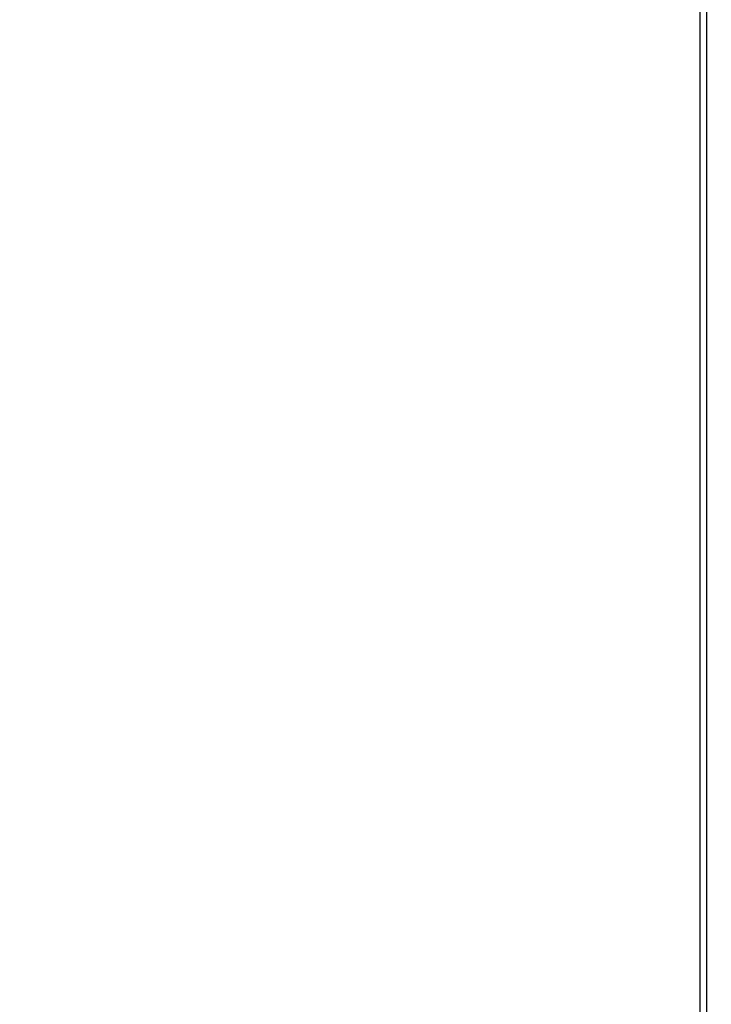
# Model space of a CAD drawing. Header units: inches. Extents: x 0.2 to 10.8, y 0.2 to 8.2.
# Tile 82 of 171: x 2.86 to 3.02, y 3.825 to 4.053. Entities that reach past the tile are written whole.
import ezdxf

# ---------------------------------------------------------------- set-up
doc = ezdxf.new("R2010")
doc.units = ezdxf.units.IN
doc.header["$MEASUREMENT"] = 0
doc.layers.add('DIMENSIONS', color=140, linetype='Continuous')
doc.layers.add('SLD-0', color=179, linetype='Continuous')
doc.styles.add('SLDTEXTSTYLE0', font='TXT', dxfattribs={"width": 0.7})
doc.dimstyles.new('SLDDIMSTYLE0', dxfattribs={"dimtxt": 0.084961, "dimasz": 0.13, "dimexe": 0, "dimexo": 0.0625, "dimgap": 0.02124, "dimtad": 0, "dimtih": 1, "dimtoh": 1, "dimlfac": 20, "dimrnd": 1e-09, "dimzin": 12, "dimdsep": 46, "dimtxsty": 'SLDTEXTSTYLE0', "dimsah": 1, "dimcen": 0.09, "dimadec": 0, "dimazin": 3, "dimtfac": 1, "dimtofl": 0, "dimtmove": 0, "dimatfit": 3, "dimfxl": 0, "dimfrac": 2, "dimtolj": 1, "dimtzin": 12, "dimarcsym": 0})

# ---------------------------------------------------------------- blocks, each defined once
blk = doc.blocks.new('_D')
at = {"layer": 'DIMENSIONS'}
for p, q in [((3.13996, 5.26916), (2.5826, 5.26916)), ((2.7076, 5.26916), (2.7076, 4.38519)), ((2.51069, 4.23114), (2.48216, 4.23114)), ((2.48216, 4.23114), (2.48216, 4.09611)), ((2.90452, 4.23114), (2.93305, 4.23114)), ((2.93305, 4.23114), (2.93305, 4.09611)), ((2.48216, 4.09611), (2.51069, 4.09611)), ((2.93305, 4.09611), (2.90452, 4.09611)), ((2.7076, 3.17499), (2.7076, 4.07709)), ((3.13996, 3.17499), (2.5826, 3.17499))]:
    blk.add_line(p, q, dxfattribs=at)
for points in [[(2.7076, 5.26916), (2.6876, 5.13916), (2.7276, 5.13916)], [(2.7076, 3.17499), (2.7276, 3.30499), (2.6876, 3.30499)]]:
    blk.add_solid(points, dxfattribs=at)
at = {"layer": 'DIMENSIONS', "char_height": 0.083333, "attachment_point": 1, "style": 'SLDTEXTSTYLE0'}
for s, insert in [('41.88', (2.54603, 4.35758)), ('1063.8', (2.51069, 4.20353))]:
    blk.add_mtext(s, dxfattribs=dict(at, insert=insert))

msp = doc.modelspace()

# ---------------------------------------------------------------- linework, layer by layer
at = {"layer": 'SLD-0', "linetype": 'Continuous', "lineweight": 25}
for p, q in [((3.0173218, 3.0413208), (3.0173218, 5.4088184)), ((3.0189034, 3.0413208), (3.0189034, 5.4081103))]:
    msp.add_line(p, q, dxfattribs=at)

# ---------------------------------------------------------------- dimensions: what is measured, and where the dimension line sits
at = {"layer": 'DIMENSIONS'}
dim = msp.add_linear_dim(base=(2.7076014, 3.1749908), p1=(3.1899596, 5.2691574), p2=(3.1899596, 3.1749908), angle=90, dimstyle='SLDDIMSTYLE0', dxfattribs=at)
dim.commit()
dim.dimension.update_dxf_attribs({"geometry": '_D', "text_midpoint": (2.7076014, 4.2311406), "dimtype": 160})

doc.saveas('drawing.dxf')
